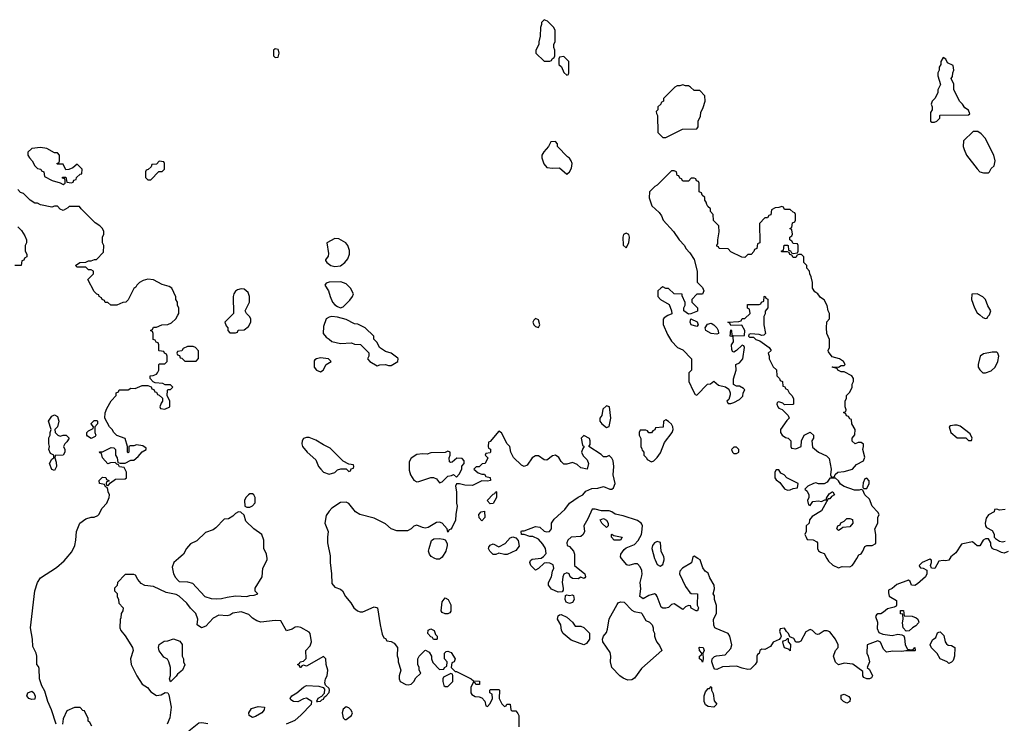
# Model space of a CAD drawing. Header units: inches. Extents: x 2380427 to 2580949, y 385907 to 546039.
# Tile 81 of 121: x 2515604 to 2522563, y 448835 to 453806. Entities that reach past the tile are written whole.
import ezdxf

# ---------------------------------------------------------------- set-up
doc = ezdxf.new("R2010")
doc.units = ezdxf.units.IN
doc.header["$MEASUREMENT"] = 0
for name, color, linetype in [('C5414', 7, 'Continuous'), ('C5415', 7, 'Continuous'), ('C5424', 7, 'Continuous'), ('C5425', 7, 'Continuous')]:
    doc.layers.add(name, color=color, linetype=linetype)

msp = doc.modelspace()

# ---------------------------------------------------------------- linework, layer by layer
at = {"layer": 'C5414', "color": 5, "elevation": 40}
for points in [[(2515860.9, 448830), (2515829.5, 448930), (2515802, 448990), (2515782.5, 449062.5), (2515760.5, 449100.5), (2515743.7, 449150), (2515741.2, 449221.2), (2515736, 449236), (2515724, 449250), (2515723.7, 449310), (2515719.3, 449330), (2515697.6, 449377.6), (2515694, 449430), (2515679.3, 449510), (2515709.6, 449770), (2515729.7, 449830.3), (2515750, 449862.8), (2515864.1, 449935.9), (2515917.5, 449982.5), (2515932.2, 450000)], [(2516727, 450000), (2516692, 449970), (2516682, 449938), (2516691, 449890), (2516704.5, 449864.5), (2516723.5, 449843.5), (2516730, 449838), (2516790, 449834.8), (2516824.5, 449824.5), (2516912, 449730), (2516957.3, 449717.3), (2516993.7, 449713.7), (2517030, 449716.3), (2517070, 449727.3), (2517130, 449736.3), (2517209.1, 449730.9), (2517230, 449738), (2517260.4, 449739.6), (2517286, 449750), (2517268.4, 449768.4), (2517268, 449790), (2517318, 449870), (2517322, 449930), (2517353.2, 449990), (2517352.2, 450000)], [(2517797.7, 450000), (2517797.3, 449970), (2517808, 449890), (2517810, 449822), (2517830, 449796), (2517870, 449782.8), (2517886, 449770), (2517906.8, 449730), (2517945.2, 449685.2), (2517966, 449650), (2517992, 449630), (2518010, 449622.8), (2518030, 449622.8), (2518110, 449658), (2518132, 449650), (2518151, 449530), (2518165.4, 449465.4), (2518178, 449438), (2518190, 449434), (2518198, 449418), (2518230, 449412), (2518250, 449402), (2518274, 449370), (2518271.6, 449311.6), (2518278, 449290), (2518278, 449270), (2518298, 449210), (2518284.7, 449170), (2518284.7, 449150), (2518292, 449130), (2518334, 449110), (2518350, 449107.3), (2518370, 449111.3), (2518388.7, 449130), (2518403.1, 449156.9), (2518434.6, 449185.4), (2518438, 449190), (2518428, 449210), (2518428, 449230), (2518418, 449250), (2518418, 449290), (2518426, 449310), (2518466, 449350), (2518471.6, 449351.6), (2518496.9, 449336.9), (2518514, 449310), (2518514, 449290), (2518523.6, 449263.6), (2518570, 449214), (2518602, 449218), (2518606, 449230), (2518622, 449238), (2518626, 449270), (2518606, 449290), (2518606, 449330), (2518618, 449342), (2518630, 449344.7), (2518654.4, 449334.4), (2518682, 449290), (2518674, 449270), (2518658, 449262), (2518654, 449230), (2518682, 449202), (2518690, 449202), (2518794, 449150), (2518810, 449134), (2518852.7, 449132.7), (2518854, 449110), (2518850, 449108), (2518828.4, 449108.4), (2518822, 449122), (2518810, 449126), (2518792, 449090), (2518792, 449050), (2518799.6, 449039.6), (2518823.6, 449023.6), (2518850, 449022), (2518870, 449014), (2518891.6, 448991.6), (2518898, 448958), (2518910, 448954), (2518930, 448974), (2518946, 449010), (2518942, 449042), (2518926, 449050), (2518926, 449070), (2518930, 449074), (2518990, 449074), (2518994, 449070), (2518992, 449010), (2519011.6, 448971.6), (2519030, 448954), (2519042, 448958), (2519046, 448970), (2519071, 448971), (2519074, 448930), (2519082, 448922), (2519110, 448922), (2519125.4, 448905.4), (2519131, 448890), (2519132, 448810)], [(2518577, 450000), (2518570, 449995.3), (2518550, 449994), (2518538.2, 450000)], [(2519524.8, 450000), (2519526, 449950), (2519598, 449890), (2519602, 449870), (2519598, 449862), (2519590, 449858), (2519570, 449868), (2519550, 449855.3), (2519510, 449859), (2519495.3, 449870), (2519488, 449890), (2519470, 449899), (2519450, 449888), (2519442.8, 449870), (2519438.8, 449830), (2519446, 449790), (2519444.7, 449775.3), (2519436.9, 449763.1), (2519410, 449760.9), (2519362.7, 449782.7), (2519341.6, 449810), (2519340.7, 449830), (2519362.9, 449870), (2519369.4, 449910), (2519378, 449930), (2519374.8, 449954.8), (2519350, 449966), (2519330, 449969.3), (2519310, 449966), (2519270, 449928), (2519250, 449918), (2519215.3, 449950), (2519209, 449970), (2519214.6, 449985.4), (2519225.6, 449994.4), (2519268.6, 450000)], [(2520000, 449913.7), (2519990, 449941.2), (2519970, 449960.9), (2519950, 449960.9), (2519910, 449949), (2519895.5, 449955.5), (2519857.5, 450000)], [(2517490, 448832), (2517550, 448858), (2517590, 448891.3), (2517665.2, 448970), (2517669, 448990), (2517630, 449011.8), (2517610, 449007), (2517570, 448987), (2517538, 448990), (2517520.2, 449000.2), (2517515.3, 449010), (2517528, 449030), (2517562, 449050), (2517610, 449091.3), (2517630, 449102.8), (2517716.8, 449096.8), (2517747.5, 449087.5), (2517757.3, 449077.3), (2517754.8, 449045.2), (2517736.3, 449023.7), (2517711, 449010), (2517702, 448990), (2517708, 448988), (2517730, 448991), (2517738.4, 449001.6), (2517750, 449006.4), (2517757.2, 449022.8), (2517770, 449028), (2517790, 449052), (2517794, 449070), (2517790, 449082), (2517764, 449104), (2517760.2, 449120.2), (2517765.2, 449150), (2517777, 449170), (2517782.7, 449210), (2517769, 449250), (2517768, 449290), (2517750, 449308), (2517630, 449238), (2517610, 449246), (2517598, 449242), (2517594, 449230), (2517588.7, 449228.7), (2517582, 449242), (2517566, 449250), (2517582, 449258), (2517586, 449270), (2517610, 449274), (2517627.3, 449292.7), (2517626, 449350), (2517657.5, 449382.5), (2517666, 449410), (2517656.2, 449470), (2517650, 449478), (2517590, 449512.7), (2517570, 449517.2), (2517550, 449513.2), (2517530, 449500.9), (2517490, 449488), (2517450, 449558), (2517410, 449562), (2517309, 449549), (2517279, 449559), (2517250, 449578), (2517223.1, 449603.1), (2517170, 449622), (2517110, 449614), (2517090, 449599), (2517070, 449594), (2517010, 449598), (2516970, 449578), (2516919.8, 449520.2), (2516888.7, 449508.7), (2516858, 449530), (2516862, 449570), (2516848, 449610), (2516810, 449648), (2516784.7, 449684.7), (2516730, 449734), (2516710, 449744), (2516638, 449758), (2516550, 449802), (2516488.4, 449808.4), (2516463.1, 449823.1), (2516438, 449850), (2516422, 449882), (2516410, 449886), (2516350, 449886), (2516294, 449830), (2516291.6, 449808.4), (2516274, 449790), (2516274, 449770), (2516291.6, 449751.6), (2516292, 449730), (2516302, 449710), (2516303.6, 449683.6), (2516334, 449650), (2516332, 449630), (2516322, 449610), (2516319.6, 449580.4), (2516312.7, 449567.3), (2516312, 449510), (2516318, 449490), (2516350, 449452), (2516402, 449370), (2516404.7, 449350), (2516386.8, 449290), (2516391.3, 449250), (2516431, 449170), (2516470, 449112), (2516506.8, 449086.8), (2516530, 449058), (2516571.6, 449031.6), (2516604, 449036), (2516631.6, 449051.6), (2516651.3, 449051.3), (2516656.9, 449036.9), (2516674.8, 448950), (2516666, 448874), (2516646.8, 448830)], [(2520000, 449721), (2519987, 449730), (2519994.5, 449785.5), (2519989.7, 449830), (2520000, 449878)], [(2520000, 449223.8), (2519998, 449222), (2519950, 449154), (2519930, 449142.7), (2519900.9, 449140.9), (2519870, 449153.2), (2519845.2, 449170), (2519790, 449229), (2519779.5, 449270), (2519782, 449310), (2519776.2, 449336.2), (2519725.2, 449410), (2519724, 449430), (2519729.2, 449450), (2519750, 449476), (2519759.3, 449500.7), (2519770, 449572), (2519825.4, 449674.6), (2519834.5, 449685.5), (2519850, 449693.4), (2519876, 449690), (2519930, 449634.8), (2519945.8, 449625.8), (2519996, 449616), (2520000, 449609.6)], [(2516114.6, 448814.6), (2516100.4, 448840.4), (2516088, 448850), (2516088, 448870), (2516062, 448922), (2516050, 448926), (2516030, 448946), (2515990, 448946), (2515938, 448922), (2515910, 448866), (2515906.8, 448830)], [(2516798.6, 448781.4), (2516870, 448838), (2516890, 448841), (2516934.4, 448834.4)]]:
    msp.add_lwpolyline(points, dxfattribs=at)
for points in [[(2518610, 449608), (2518590, 449618), (2518582, 449630), (2518590, 449694), (2518610, 449722), (2518632, 449710), (2518651.1, 449671.1), (2518651.6, 449628.4), (2518643.6, 449616.4), (2518630, 449608)], [(2519490, 449682), (2519466, 449690), (2519458, 449710), (2519462, 449738), (2519470, 449742), (2519490, 449738), (2519510, 449742), (2519518, 449738), (2519522, 449710), (2519510, 449688.7)], [(2519530, 449522), (2519570, 449522), (2519590, 449512), (2519630, 449472), (2519632, 449430), (2519610, 449398), (2519590, 449389), (2519501.5, 449421.5), (2519445.2, 449470), (2519433.2, 449490), (2519429, 449530), (2519405.2, 449570), (2519410, 449594), (2519418, 449602), (2519430, 449604.7), (2519470, 449586), (2519512, 449550)], [(2518527.3, 449427.3), (2518522, 449442), (2518510, 449446), (2518489, 449469), (2518490, 449494), (2518510, 449502), (2518532, 449490), (2518542, 449462), (2518554, 449450), (2518554, 449430), (2518550, 449428)], [(2516670, 449128), (2516662, 449150), (2516668.4, 449171.6), (2516668.7, 449230), (2516658, 449270), (2516648.4, 449288.4), (2516623.1, 449303.1), (2516610, 449318), (2516590, 449348), (2516584, 449370), (2516589.3, 449390.7), (2516624.7, 449415.3), (2516650, 449418), (2516690, 449431), (2516736, 449416), (2516751.6, 449391.6), (2516752, 449310), (2516762, 449290), (2516762, 449270), (2516771.3, 449248.7), (2516754, 449210), (2516718, 449182), (2516710, 449168)], [(2518650, 449186), (2518598, 449162), (2518594, 449150), (2518594, 449130), (2518602, 449102), (2518610, 449094), (2518630, 449094), (2518666, 449130), (2518666, 449170), (2518662, 449182)], [(2515690, 449002), (2515668.7, 449010), (2515655.3, 449030), (2515662, 449050), (2515690, 449061), (2515704.7, 449050), (2515714, 449026), (2515710, 449006)], [(2517250, 448877), (2517226, 448890), (2517222.7, 448910), (2517241.2, 448938.8), (2517290, 448954.8), (2517334, 448950), (2517332, 448930), (2517316, 448910), (2517270, 448882.9)], [(2517910, 448952), (2517890, 448934), (2517884, 448910), (2517890, 448874), (2517902, 448862), (2517910, 448862), (2517948.7, 448890), (2517955.1, 448910), (2517945.2, 448930), (2517930, 448945.2)]]:
    msp.add_lwpolyline(points, close=True, dxfattribs=at)
at = {"layer": 'C5415', "color": 5, "elevation": 40}
for points in [[(2519310, 453806), (2519292.7, 453787.3), (2519292.7, 453772.7), (2519284.7, 453750), (2519282, 453690), (2519272, 453650), (2519272, 453630), (2519252, 453590), (2519252, 453570), (2519310, 453514), (2519350, 453514), (2519362, 453518), (2519366, 453530), (2519382, 453538), (2519386, 453550), (2519386, 453590), (2519378, 453610), (2519378, 453630), (2519387.3, 453652.7), (2519388, 453730), (2519378, 453750), (2519334.6, 453794.6)], [(2517410, 453599), (2517398, 453590), (2517398, 453550), (2517410, 453538), (2517430, 453542), (2517437.2, 453570), (2517434, 453590), (2517430, 453595.3)], [(2519450, 453546), (2519418, 453542), (2519414, 453530), (2519414, 453490), (2519432.7, 453472.7), (2519450, 453434), (2519470, 453414), (2519482, 453418), (2519486, 453430), (2519486, 453510)], [(2515750, 452902), (2515690, 452895.3), (2515662, 452870), (2515662, 452850), (2515672, 452830), (2515692, 452810), (2515710, 452774), (2515730, 452754), (2515754, 452750), (2515758, 452738), (2515774, 452730), (2515778, 452698), (2515834, 452670), (2515890, 452654), (2515910, 452642), (2515926, 452650), (2515926, 452670), (2515922, 452682), (2515907.3, 452687.3), (2515907.3, 452692.7), (2515930, 452694), (2515938, 452658), (2515970, 452654), (2515982, 452658), (2515987.3, 452672.7), (2516002, 452678), (2516006, 452690), (2516030, 452714), (2516042, 452718), (2516046, 452750), (2516010, 452786), (2515979.6, 452760.4), (2515951.6, 452748.4), (2515930, 452746), (2515910, 452786), (2515870, 452786), (2515866, 452790), (2515882, 452798), (2515886, 452810), (2515886, 452850), (2515870, 452866), (2515850, 452866), (2515796.4, 452896.4)], [(2519390, 452946), (2519358, 452942), (2519342, 452910), (2519307.5, 452872.5), (2519294.8, 452850), (2519294.8, 452830), (2519308.1, 452788.1), (2519330, 452762.8), (2519370, 452758), (2519419.6, 452759.6), (2519470, 452714), (2519490, 452732), (2519504, 452756), (2519508.7, 452790), (2519502, 452810), (2519490, 452828), (2519476.4, 452836.4), (2519406, 452910), (2519406, 452930)], [(2516590, 452806), (2516570, 452786), (2516538, 452782), (2516532.7, 452767.3), (2516512.7, 452747.3), (2516498, 452742), (2516494, 452730), (2516494, 452690), (2516510, 452674), (2516530, 452674), (2516587.3, 452732.7), (2516610, 452734), (2516626, 452750), (2516626, 452790), (2516622, 452802)], [(2519890, 452298), (2519871.6, 452288.4), (2519866, 452270), (2519870, 452214), (2519890, 452194), (2519908, 452230), (2519912.7, 452270), (2519908.4, 452288.4)], [(2517830, 452259), (2517774, 452230), (2517786.4, 452153.6), (2517784.7, 452135.3), (2517764.7, 452110), (2517765.4, 452105.4), (2517774, 452090), (2517802, 452070), (2517830, 452062.8), (2517870, 452066.8), (2517902, 452090), (2517923.1, 452116.9), (2517935.3, 452150), (2517934.6, 452174.6), (2517922, 452210), (2517909.1, 452229.1), (2517858.6, 452258.6)], [(2517873, 451953), (2517790, 451952.8), (2517770, 451943.7), (2517761.3, 451930), (2517787.2, 451890), (2517798, 451850), (2517815.5, 451810), (2517830, 451790.7), (2517850, 451778.8), (2517870, 451771.3), (2517890, 451778), (2517936.5, 451823.5), (2517955.3, 451850), (2517962, 451870), (2517942, 451910), (2517910, 451939.3)], [(2517170, 451904), (2517143.5, 451896.5), (2517130, 451888), (2517118, 451870), (2517111.3, 451850), (2517114, 451730), (2517054, 451670), (2517063.6, 451643.6), (2517074, 451630), (2517074, 451610), (2517090, 451594), (2517130, 451594), (2517142, 451598), (2517148.4, 451611.6), (2517190, 451614), (2517220.4, 451639.6), (2517238, 451670), (2517238, 451690), (2517230, 451706), (2517206, 451730), (2517198, 451750), (2517228.7, 451810), (2517228.7, 451850), (2517218, 451878), (2517190, 451902)], [(2517808.9, 451708.9), (2517790, 451705.2), (2517770, 451692.7), (2517750, 451638), (2517748, 451588), (2517770, 451562), (2517792, 451550), (2517810, 451532), (2517870, 451518), (2517950, 451522), (2517970, 451514), (2518011.6, 451511.6), (2518071.6, 451451.6), (2518072, 451430), (2518062, 451410), (2518078, 451390), (2518130, 451361), (2518150, 451368), (2518190, 451370.4), (2518210, 451362.8), (2518230, 451362.8), (2518275.3, 451390), (2518279, 451410), (2518275.5, 451415.5), (2518230, 451449), (2518190, 451462), (2518146, 451490), (2518130, 451526), (2518106, 451550), (2518106, 451570), (2518046, 451630), (2517994.6, 451654.6), (2517970, 451658), (2517910, 451688.7), (2517850, 451704)], [(2519250, 451695.3), (2519236.9, 451683.1), (2519231.3, 451670), (2519238, 451650), (2519250, 451638), (2519270, 451632), (2519279, 451650), (2519270, 451686)], [(2516830, 451498), (2516790, 451498), (2516758, 451482), (2516750, 451466), (2516718, 451462), (2516714, 451450), (2516718, 451438), (2516732.7, 451432.7), (2516738, 451418), (2516750, 451414), (2516770, 451394), (2516850, 451394), (2516867.3, 451412.7), (2516867.3, 451467.3), (2516846, 451490)], [(2517730, 451417.2), (2517702, 451410), (2517690, 451404), (2517684.7, 451395.3), (2517683.8, 451350), (2517702, 451330), (2517730, 451317.3), (2517749, 451330), (2517769.3, 451370.7), (2517806, 451390), (2517786, 451410)], [(2519750, 451079), (2519726.4, 451053.6), (2519718, 451010), (2519704.7, 450990), (2519704.7, 450970), (2519718, 450950), (2519750, 450924.7), (2519770, 450932), (2519782.7, 450990), (2519772, 451072)], [(2515890, 450864.7), (2515910, 450871.3), (2515931.1, 450871.1), (2515954, 450850), (2515936.9, 450823.1), (2515922, 450810), (2515914, 450790), (2515922, 450770), (2515922, 450750), (2515912, 450730), (2515854, 450726), (2515852, 450710), (2515861, 450681), (2515862.8, 450650), (2515850, 450622), (2515830, 450628), (2515814, 450670), (2515830, 450702), (2515846, 450710), (2515846, 450730), (2515822, 450742), (2515808.7, 450770), (2515813.2, 450790), (2515808.7, 450810), (2515808.7, 450851.3), (2515818, 450870), (2515818, 450890), (2515826, 450910), (2515808, 450970), (2515830, 451004.7), (2515850, 451014), (2515870, 451002), (2515880.7, 450970), (2515870.8, 450929.2), (2515852, 450910), (2515854, 450890), (2515874, 450870)], [(2516110, 450848), (2516083.1, 450863.1), (2516078, 450870), (2516078, 450890), (2516090, 450902), (2516122, 450918), (2516126, 450930), (2516108, 450950), (2516110, 450954), (2516130, 450974), (2516150, 450974), (2516154, 450970), (2516154, 450950), (2516134, 450930), (2516134, 450890), (2516142, 450870), (2516138, 450862)], [(2517650, 450855.3), (2517630, 450855.3), (2517610, 450848), (2517601, 450830), (2517598, 450810), (2517602.8, 450790), (2517636, 450750), (2517696.8, 450696.8), (2517716, 450650), (2517731, 450630), (2517751.3, 450610), (2517790, 450594.8), (2517830, 450606.8), (2517850, 450624.7), (2517872.7, 450632.7), (2517910, 450634), (2517930, 450614), (2517942, 450618), (2517947.3, 450632.7), (2517962, 450638), (2517966, 450650), (2517962, 450662), (2517930, 450666), (2517890, 450688), (2517798, 450778), (2517750, 450802), (2517696.5, 450836.5)], [(2518630, 450758), (2518612, 450748), (2518510, 450746), (2518483.6, 450736.4), (2518450, 450739), (2518410, 450734), (2518370, 450708), (2518356.9, 450683.1), (2518356.9, 450623.1), (2518366.8, 450590), (2518390, 450552), (2518410, 450542), (2518423.6, 450543.6), (2518510, 450572), (2518528.4, 450571.6), (2518550, 450562), (2518570, 450534), (2518590, 450542), (2518630, 450581), (2518655.3, 450584.7), (2518670, 450592), (2518690, 450574), (2518710, 450594), (2518728, 450630), (2518728.4, 450651.6), (2518746, 450670), (2518746, 450690), (2518730, 450706), (2518692.7, 450707.3), (2518659.6, 450680.4), (2518650, 450678), (2518642, 450682), (2518638, 450710), (2518646, 450730), (2518646, 450750)], [(2518930, 450386), (2518908, 450410), (2518950, 450454), (2518962, 450458), (2518970, 450472), (2518974, 450470), (2518974, 450430), (2518950, 450388)], [(2517250, 450455.3), (2517230, 450455.3), (2517222, 450450), (2517202, 450430), (2517192, 450410), (2517194, 450370), (2517210, 450362), (2517230, 450362), (2517250, 450372), (2517268.4, 450391.6), (2517268, 450430), (2517258, 450450)], [(2518870, 450266), (2518850, 450286), (2518848.7, 450310), (2518866, 450330), (2518890, 450334), (2518891.3, 450290)], [(2519750, 450218), (2519718, 450250), (2519707.3, 450272.7), (2519730, 450282), (2519752, 450270), (2519762, 450250), (2519762, 450230)], [(2519030, 450028.7), (2518990, 450038), (2518970, 450028), (2518950, 450028), (2518926, 450050), (2518918, 450070), (2518920.4, 450079.6), (2518930, 450094), (2518950, 450102), (2518990, 450082), (2519034.6, 450105.4), (2519070, 450144.7), (2519090, 450151.3), (2519110, 450144.7), (2519126.4, 450126.4), (2519134.4, 450085.6), (2519110, 450055.3), (2519050, 450028.7)], [(2519850, 450129.2), (2519806, 450130), (2519786, 450150), (2519786, 450170), (2519790, 450172), (2519802, 450162), (2519862, 450150)]]:
    msp.add_lwpolyline(points, close=True, dxfattribs=at)
for points in [[(2515932.2, 450000), (2515972.5, 450047.5), (2515993.2, 450090), (2516001.2, 450130), (2516004, 450190), (2516028, 450250), (2516070, 450278.8), (2516110, 450291), (2516130, 450291), (2516156.6, 450303.4), (2516164, 450310), (2516186, 450354), (2516219, 450390), (2516235.3, 450430), (2516238, 450450), (2516228, 450470), (2516227.3, 450487.3), (2516222, 450502), (2516210, 450506), (2516202, 450522), (2516168, 450530), (2516166, 450550), (2516190, 450574), (2516212.7, 450572.7), (2516218, 450558), (2516234, 450550), (2516234, 450546), (2516218, 450542), (2516214, 450530), (2516218, 450518), (2516230, 450514), (2516246, 450534), (2516280.4, 450559.6), (2516350, 450562), (2516358, 450570), (2516358, 450610), (2516342, 450642), (2516310, 450646), (2516302, 450662), (2516290, 450666), (2516278, 450678), (2516244.7, 450675.3), (2516227.3, 450667.3), (2516188, 450710), (2516182, 450742), (2516170, 450746), (2516168, 450752), (2516190, 450754), (2516250, 450784.7), (2516270, 450782), (2516282, 450770), (2516282, 450730), (2516291.6, 450711.6), (2516298, 450678), (2516312.7, 450672.7), (2516350, 450672), (2516390, 450694), (2516410, 450694), (2516440.4, 450719.6), (2516470, 450754), (2516498, 450770), (2516498, 450778), (2516474.6, 450794.6), (2516430, 450802), (2516410, 450795.3), (2516384.7, 450795.3), (2516374, 450790), (2516374, 450750), (2516370, 450746), (2516366, 450750), (2516366, 450790), (2516350, 450846), (2516290, 450868), (2516268, 450890), (2516258, 450910), (2516238, 450930), (2516206, 450990), (2516207.3, 451027.3), (2516220.4, 451059.6), (2516250, 451114), (2516286, 451150), (2516286, 451170), (2516302, 451178), (2516306, 451190), (2516370, 451192), (2516390, 451202), (2516420.4, 451199.6), (2516470, 451222), (2516510, 451222), (2516532.7, 451212.7), (2516538, 451198), (2516552.7, 451192.7), (2516558, 451178), (2516570, 451174), (2516578, 451158), (2516590, 451154), (2516612.7, 451132.7), (2516614, 451110), (2516603.6, 451096.4), (2516594, 451070), (2516598, 451058), (2516630, 451054), (2516666, 451070), (2516666, 451110), (2516646, 451150), (2516647.3, 451187.3), (2516650, 451194), (2516670, 451194), (2516686, 451210), (2516670, 451226), (2516632.7, 451227.3), (2516614.6, 451234.6), (2516560.4, 451240.4), (2516547.3, 451247.3), (2516526, 451270), (2516526, 451290), (2516547.3, 451292.7), (2516570, 451302), (2516578, 451310), (2516586, 451330), (2516586, 451370), (2516590, 451374), (2516630, 451374), (2516646, 451390), (2516646, 451430), (2516642, 451442), (2516626, 451450), (2516622, 451462), (2516590, 451466), (2516586, 451470), (2516586, 451510), (2516582, 451522), (2516567.3, 451527.3), (2516562, 451542), (2516547.3, 451547.3), (2516546, 451590), (2516542, 451602), (2516528, 451610), (2516542, 451618), (2516550, 451634), (2516570, 451634), (2516608.9, 451651.1), (2516650, 451652), (2516676.4, 451663.6), (2516708.4, 451691.6), (2516722, 451718), (2516728, 451730), (2516727.3, 451767.3), (2516718, 451790), (2516718, 451810), (2516708.4, 451828.4), (2516707.3, 451847.3), (2516678, 451910), (2516660.2, 451920.2), (2516610, 451935.3), (2516550, 451968), (2516510, 451974), (2516476.9, 451963.1), (2516451.1, 451948.9), (2516432, 451930), (2516423.6, 451916.4), (2516410, 451906), (2516370, 451826), (2516354, 451810), (2516332.7, 451807.3), (2516290, 451788), (2516248.4, 451788.4), (2516227.3, 451807.3), (2516208.4, 451808.4), (2516202, 451822), (2516186, 451830), (2516182, 451842), (2516166, 451850), (2516162, 451862), (2516150, 451866), (2516130, 451886), (2516086, 451970), (2516126, 452010), (2516126, 452030), (2516110, 452038), (2516090, 452038), (2516070, 452058), (2516010, 452058), (2515998, 452070), (2516028.4, 452091.6), (2516070, 452094), (2516090, 452102), (2516110, 452102), (2516132.7, 452112.7), (2516147.3, 452112.7), (2516196.4, 452163.6), (2516198, 452210), (2516188, 452230), (2516188, 452270), (2516198, 452290), (2516198, 452310), (2516188, 452330), (2516169, 452349), (2516138, 452370), (2516038, 452470), (2516027.3, 452487.3), (2515952.7, 452487.3), (2515943.6, 452476.4), (2515910, 452458), (2515890, 452468), (2515870, 452488), (2515850, 452488.7), (2515830, 452481.2), (2515750, 452498), (2515728.7, 452508.7), (2515710, 452509), (2515678, 452530), (2515630, 452578), (2515610, 452586), (2515590, 452606)], [(2515590, 452342), (2515616.9, 452316.9), (2515639.6, 452279.6), (2515652, 452250), (2515651.6, 452228.4), (2515642, 452210), (2515642, 452170), (2515654, 452150), (2515654, 452130), (2515638, 452122), (2515632.7, 452107.3), (2515618, 452102), (2515614, 452070), (2515570, 452068.7)], [(2519268.6, 450000), (2519290, 450002.8), (2519307, 450013), (2519325.2, 450034.8), (2519320.9, 450070), (2519301.2, 450101.2), (2519270, 450135.3), (2519230, 450155.3), (2519210, 450155.3), (2519170, 450168), (2519150, 450168), (2519148, 450190), (2519150, 450194), (2519170, 450194), (2519250, 450226), (2519279.8, 450219.8), (2519310, 450191.3), (2519330, 450186.8), (2519348.9, 450191.1), (2519362, 450210), (2519362, 450250), (2519382, 450278), (2519455.6, 450344.4), (2519489.4, 450390), (2519550, 450433), (2519584, 450450), (2519605.1, 450474.9), (2519646.6, 450493.4), (2519690, 450497.4), (2519730, 450508.4), (2519774, 450490), (2519790, 450488), (2519800.9, 450499.1), (2519812.7, 450530), (2519799.3, 450590), (2519804, 450650), (2519799, 450690), (2519790, 450708), (2519770, 450728), (2519750, 450718), (2519730, 450718), (2519714, 450734), (2519626, 450790), (2519635.3, 450804.7), (2519635.3, 450830), (2519630, 450846), (2519590, 450868), (2519572, 450850), (2519581, 450801), (2519594, 450790), (2519583.6, 450776.4), (2519574, 450750), (2519585.4, 450725.4), (2519615.3, 450695.3), (2519624.7, 450670), (2519614, 450630), (2519570, 450639), (2519544.1, 450664.1), (2519510, 450677.2), (2519470, 450665.2), (2519450, 450665.2), (2519430, 450684), (2519413.3, 450713.3), (2519390, 450729.3), (2519370, 450724), (2519330, 450694), (2519310, 450695.3), (2519270, 450725.2), (2519250, 450725.2), (2519226, 450710), (2519190, 450658), (2519170, 450648.7), (2519150, 450658), (2519093.2, 450713.2), (2519074, 450750), (2519068, 450790), (2519048, 450810), (2519010, 450886), (2518990, 450898), (2518930, 450826), (2518918, 450822), (2518914, 450790), (2518918, 450778), (2518931.6, 450771.6), (2518932, 450750), (2518930, 450746), (2518898, 450742), (2518894, 450730), (2518912, 450710), (2518894, 450670), (2518872.7, 450667.3), (2518850, 450646), (2518830, 450646), (2518814, 450630), (2518843.6, 450603.6), (2518870, 450594), (2518890, 450594), (2518898, 450578), (2518930, 450572), (2518932, 450550), (2518910, 450546), (2518870, 450548), (2518804.7, 450515.3), (2518750, 450517.2), (2518712, 450528), (2518690, 450526), (2518684.7, 450510), (2518691, 450471), (2518691.1, 450391.1), (2518696, 450370), (2518686, 450310), (2518684.7, 450270), (2518659.8, 450220.2), (2518650, 450206), (2518638, 450202), (2518630, 450186), (2518626, 450210), (2518590, 450248), (2518570, 450255.3), (2518550, 450253.2), (2518490, 450217.2), (2518470, 450213.2), (2518450, 450217.2), (2518410, 450235.3), (2518390, 450228.7), (2518370, 450209), (2518344.5, 450195.5), (2518270, 450194), (2518230, 450208.7), (2518190, 450244), (2518110, 450285.2), (2518008, 450310), (2517978, 450330), (2517930, 450388), (2517910, 450398), (2517870, 450394), (2517810, 450354), (2517790, 450334), (2517770, 450302), (2517759.3, 450250), (2517784.4, 450190), (2517778.4, 450150), (2517779.3, 450110), (2517798, 450018), (2517797.7, 450000)], [(2520000, 450906), (2519990, 450906), (2519982, 450890), (2519982, 450870), (2519992.7, 450847.3), (2519994, 450790), (2520000, 450773.5)], [(2517352.2, 450000), (2517349.1, 450029.1), (2517329, 450070), (2517328.9, 450128.9), (2517314, 450170), (2517258, 450210), (2517203.1, 450263.1), (2517190, 450306), (2517167.3, 450327.3), (2517150, 450328), (2517130, 450318), (2517110, 450298), (2517079.6, 450280.4), (2517050, 450278), (2516990, 450215.3), (2516970, 450202), (2516916.9, 450183.1), (2516855.3, 450124.7), (2516810, 450102), (2516782, 450070), (2516762, 450030), (2516727, 450000)], [(2520000, 450242.7), (2519996.3, 450250), (2519970, 450268.2), (2519870, 450300.7), (2519811.7, 450311.7), (2519790, 450329), (2519770, 450336), (2519716.4, 450336.4), (2519670, 450349), (2519650, 450348.7), (2519619.9, 450280.1), (2519591, 450230), (2519596, 450190), (2519587.3, 450170), (2519570, 450155.1), (2519502, 450150), (2519478, 450130), (2519471.3, 450110), (2519472, 450092), (2519490, 450084.7), (2519517.3, 450050), (2519524, 450030), (2519524.8, 450000)], [(2518538.2, 450000), (2518512.9, 450012.9), (2518499, 450030), (2518493.2, 450050), (2518497.2, 450070), (2518514.6, 450125.4), (2518530, 450138), (2518570, 450141), (2518596.9, 450136.9), (2518611.3, 450131.3), (2518624.7, 450104.7), (2518626, 450090), (2518614.8, 450050), (2518590, 450008.7), (2518577, 450000)], [(2519857.5, 450000), (2519849, 450010), (2519853.2, 450030), (2519876.6, 450063.4), (2519890, 450074.8), (2519950, 450098), (2519974.6, 450125.4), (2519997.7, 450170), (2520000, 450185.8)]]:
    msp.add_lwpolyline(points, dxfattribs=at)
at = {"layer": 'C5424', "color": 5, "elevation": 40}
for points in [[(2520359.4, 450000), (2520351.1, 449968.9), (2520288.2, 449931.8), (2520270.6, 449910), (2520266, 449890), (2520310, 449802), (2520339.6, 449759.6), (2520350, 449752), (2520394, 449750), (2520392, 449670), (2520402, 449650), (2520394, 449630), (2520386, 449630), (2520350, 449648), (2520346, 449666), (2520330, 449668), (2520310, 449658), (2520290, 449638), (2520230, 449679), (2520210, 449674), (2520190, 449654), (2520170, 449648), (2520148.4, 449648.4), (2520136.4, 449656.4), (2520109.2, 449730), (2520102, 449742), (2520090, 449749.2), (2520050, 449738), (2520010, 449714), (2520000, 449721)], [(2520091.1, 450000), (2520094, 449990), (2520110, 449958), (2520130, 449944.7), (2520150, 449958), (2520159.3, 449990), (2520157.7, 450000)], [(2522178.7, 450000), (2522170, 449988), (2522150, 449982), (2522130, 449985.2), (2522099.6, 449980.4), (2522070.7, 449929.3), (2522048, 449930), (2522042, 449950), (2522048, 449970), (2522047.3, 449987.3), (2522035.3, 449995.3), (2521982, 449970), (2521962, 449950), (2521963.6, 449943.6), (2521970, 449934), (2521990, 449932), (2522016, 449916), (2522016, 449890), (2522006, 449870), (2521950, 449821.2), (2521930, 449809.3), (2521906, 449810), (2521896.4, 449836.4), (2521886, 449846), (2521803.5, 449816.5), (2521770, 449788), (2521744.7, 449775.3), (2521743.6, 449756.4), (2521750, 449734), (2521802, 449702), (2521802, 449670), (2521798, 449662), (2521784.7, 449655.3), (2521736.8, 449643.2), (2521710, 449619), (2521690, 449608.7), (2521670, 449608), (2521659.6, 449600.4), (2521652, 449590), (2521666, 449550), (2521664, 449504), (2521676.9, 449476.9), (2521704, 449464), (2521770, 449456), (2521810, 449464.7), (2521839.6, 449459.6), (2521852.7, 449452.7), (2521858, 449438), (2521862, 449390), (2521878, 449358), (2521910, 449354), (2521922, 449358), (2521930, 449371.3), (2521932, 449350), (2521930, 449346), (2521866, 449346), (2521838.8, 449341.2), (2521774.4, 449345.6), (2521730, 449338), (2521710, 449358), (2521688.4, 449408.4), (2521670, 449418), (2521594, 449390), (2521591, 449330), (2521601, 449310), (2521610.7, 449270), (2521594, 449230), (2521610, 449214), (2521631, 449170), (2521623.6, 449156.4), (2521610, 449149), (2521590, 449149), (2521570, 449158), (2521564, 449170), (2521562, 449202), (2521492.7, 449252.7), (2521430, 449259), (2521390, 449249.2), (2521370, 449268), (2521355.3, 449310), (2521369, 449350), (2521388.7, 449370), (2521388.7, 449390), (2521369, 449430), (2521330, 449482), (2521310, 449488.7), (2521290, 449488.7), (2521255.3, 449464.7), (2521242, 449462), (2521230, 449466), (2521206, 449490), (2521190, 449498), (2521159.6, 449480.4), (2521123.6, 449416.4), (2521110, 449408), (2521090, 449408), (2521074.6, 449434.6), (2521046, 449446), (2521038, 449470), (2521023.1, 449483.1), (2521010, 449506), (2520978, 449502), (2520974, 449486), (2520984.7, 449450), (2520982, 449438), (2520972, 449428), (2520930, 449408.7), (2520910, 449378), (2520870, 449355.3), (2520850, 449358), (2520834, 449350), (2520831.3, 449328.7), (2520818, 449322), (2520814, 449310), (2520814, 449270), (2520802, 449250), (2520770, 449218), (2520750, 449215.3), (2520710, 449224), (2520670, 449239), (2520570, 449234), (2520530, 449215.3), (2520518, 449218), (2520510, 449226), (2520495.3, 449270), (2520498, 449290), (2520514, 449306), (2520528.9, 449311.1), (2520590, 449318.8), (2520630, 449362.8), (2520638, 449390), (2520622.7, 449450), (2520610, 449469), (2520525.2, 449505.2), (2520518, 449510), (2520508.9, 449528.9), (2520508, 449570), (2520528, 449610), (2520528.4, 449631.6), (2520528.4, 449668.4), (2520515.3, 449710), (2520514.6, 449734.6), (2520506, 449750), (2520514, 449786), (2520513.2, 449810), (2520482, 449862), (2520470, 449895.3), (2520448.7, 449908.7), (2520432.9, 449932.9), (2520412.7, 449990), (2520395.8, 450000)], [(2521308.5, 450000), (2521319.6, 449979.6), (2521350, 449952), (2521390, 449934), (2521416.4, 449943.6), (2521470, 449941), (2521488, 449950), (2521498, 449962), (2521520.6, 450000)], [(2520000, 449878), (2520002.6, 449890), (2520001.3, 449910), (2520000, 449913.7)], [(2520000, 449609.6), (2520030, 449562), (2520054, 449550), (2520074, 449530), (2520082, 449510), (2520082, 449490), (2520091.1, 449471.1), (2520091.3, 449450), (2520098, 449430), (2520107.1, 449407.1), (2520125.4, 449385.4), (2520142, 449350), (2520000, 449223.8)]]:
    msp.add_lwpolyline(points, dxfattribs=at)
for points in [[(2521870, 449486), (2521848.4, 449508.4), (2521844, 449544), (2521848.7, 449570), (2521846, 449606), (2521830, 449608), (2521828.4, 449631.6), (2521850.9, 449630.9), (2521854, 449594), (2521910.8, 449590.8), (2521941, 449581), (2521952, 449570), (2521958, 449550), (2521955.3, 449544.7), (2521936.9, 449523.1), (2521914, 449510), (2521890, 449488)], [(2521050, 449346), (2521038, 449358), (2521010, 449368), (2521002, 449390), (2520998, 449410), (2521002, 449418), (2521018, 449422), (2521030, 449434), (2521034, 449434), (2521034, 449410), (2521052, 449392)], [(2522170, 449258), (2522158, 449270), (2522109.3, 449289.3), (2522089.3, 449329.3), (2522049.2, 449369.2), (2522038, 449390), (2522056.4, 449423.6), (2522078, 449442), (2522090, 449474), (2522100.4, 449479.6), (2522110, 449482), (2522135.3, 449455.3), (2522144.7, 449410), (2522155.3, 449395.3), (2522166.8, 449386.8), (2522190, 449384.7), (2522212, 449370), (2522211.1, 449308.9), (2522201, 449279), (2522190, 449266)], [(2520430, 449268), (2520422, 449282), (2520408, 449290), (2520408, 449310), (2520422, 449318), (2520426, 449330), (2520408, 449350), (2520406, 449370), (2520410, 449372), (2520434, 449370), (2520442, 449350), (2520432.7, 449327.3), (2520434, 449290)], [(2520510, 448949), (2520470, 448953.2), (2520450, 448965.2), (2520442.4, 448990), (2520442.4, 449030), (2520450, 449058), (2520470, 449082), (2520478, 449082), (2520490, 449094), (2520494, 449090), (2520494, 449070), (2520504.7, 449044.7), (2520512.7, 448992.7), (2520532, 448970)], [(2521450, 448978), (2521426, 448990), (2521410, 449006), (2521410, 449034), (2521430, 449042), (2521463.6, 449023.6), (2521474, 449010), (2521470, 448988)]]:
    msp.add_lwpolyline(points, close=True, dxfattribs=at)
at = {"layer": 'C5425', "color": 5, "elevation": 40}
for points in [[(2522130, 453538), (2522114, 453510), (2522114, 453490), (2522102, 453470), (2522102, 453450), (2522092, 453430), (2522092, 453410), (2522111.6, 453348.4), (2522092, 453310), (2522092, 453290), (2522072, 453250), (2522052, 453230), (2522044.7, 453210), (2522052, 453190), (2522052, 453170), (2522042, 453150), (2522042, 453090), (2522050, 453082), (2522070, 453082), (2522086, 453090), (2522106, 453110), (2522106, 453130), (2522110, 453132), (2522310, 453134), (2522318, 453142), (2522310, 453166), (2522283.1, 453183.1), (2522268, 453210), (2522249.1, 453229.1), (2522206, 453310), (2522206, 453350), (2522188, 453390), (2522196.4, 453403.6), (2522198, 453430), (2522206, 453450), (2522202, 453482), (2522160.2, 453500.2), (2522150, 453526)], [(2520290, 453346), (2520270, 453338), (2520250, 453338), (2520234, 453330), (2520154, 453250), (2520154, 453230), (2520138, 453222), (2520134, 453210), (2520114, 453190), (2520114, 453170), (2520102, 453158), (2520103.6, 453143.6), (2520112, 453130), (2520114, 453010), (2520150, 452974), (2520170, 452974), (2520190, 452982), (2520288.4, 453031.6), (2520390, 453034), (2520398, 453050), (2520398, 453090), (2520416.4, 453123.6), (2520418, 453150), (2520434.6, 453185.4), (2520448, 453230), (2520447.3, 453267.3), (2520410, 453306), (2520370, 453306), (2520346, 453330), (2520330, 453338), (2520310, 453338)], [(2522376.4, 453016.4), (2522343.6, 453016.4), (2522274, 452950), (2522271.3, 452910), (2522278, 452890), (2522296, 452850), (2522370, 452752), (2522390, 452732), (2522416.4, 452723.6), (2522450, 452724.7), (2522458, 452730), (2522470, 452754), (2522490, 452774), (2522494.6, 452785.4), (2522498, 452810), (2522488.7, 452850), (2522428, 452970), (2522400.4, 453000.4)], [(2520230, 452738), (2520210, 452738), (2520110, 452638), (2520091.6, 452628.4), (2520054, 452590), (2520052.7, 452547.3), (2520072, 452490), (2520123.6, 452443.6), (2520139.8, 452419.8), (2520152, 452390), (2520224.7, 452310), (2520264.7, 452250), (2520302, 452210), (2520312, 452190), (2520339.8, 452159.8), (2520370.9, 452110.9), (2520392, 452030), (2520392.7, 451952.7), (2520430, 451914), (2520438, 451890), (2520430, 451866), (2520390, 451866), (2520354, 451830), (2520354, 451810), (2520394, 451770), (2520394, 451746), (2520347.3, 451727.3), (2520330, 451726), (2520298, 451750), (2520298, 451770), (2520308, 451790), (2520307.3, 451807.3), (2520286, 451854), (2520286, 451866), (2520228.4, 451868.4), (2520190, 451906), (2520170, 451906), (2520150, 451918), (2520134, 451910), (2520114, 451890), (2520114, 451850), (2520132, 451830), (2520194.8, 451794.8), (2520211.6, 451748.4), (2520212.7, 451727.3), (2520183.6, 451716.4), (2520159.6, 451700.4), (2520152, 451690), (2520152.7, 451652.7), (2520182, 451582), (2520210, 451534), (2520254, 451490), (2520290, 451474), (2520352, 451410), (2520352, 451330), (2520334, 451310), (2520334, 451250), (2520363.6, 451183.6), (2520378, 451158), (2520390, 451154), (2520466, 451230), (2520487.3, 451232.7), (2520510, 451252), (2520543.6, 451223.6), (2520591.1, 451211.1), (2520616, 451196), (2520626, 451170), (2520625.4, 451154.6), (2520616.9, 451123.1), (2520602, 451110), (2520610, 451094), (2520630, 451094), (2520650, 451102), (2520690, 451122), (2520714.6, 451145.4), (2520718, 451170), (2520728, 451190), (2520720.4, 451200.4), (2520690, 451218), (2520670, 451218), (2520648.9, 451228.9), (2520648.9, 451268.9), (2520668.7, 451330), (2520666, 451370), (2520690, 451382), (2520714, 451410), (2520726, 451490), (2520722, 451502), (2520710, 451506), (2520670, 451468), (2520650, 451458), (2520642, 451462), (2520636.4, 451476.4), (2520635.3, 451510), (2520648, 451530), (2520646, 451566), (2520626, 451570), (2520630, 451614), (2520634, 451610), (2520638, 451578), (2520652, 451572), (2520726, 451574), (2520728.7, 451610), (2520708, 451648), (2520630, 451646), (2520622, 451662), (2520608, 451670), (2520687.3, 451672.7), (2520702, 451678), (2520710, 451694), (2520730, 451694), (2520766, 451730), (2520762, 451762), (2520748.4, 451768.4), (2520747.3, 451792.7), (2520830, 451794), (2520842, 451798), (2520846, 451810), (2520862, 451818), (2520866, 451850), (2520872.7, 451852.7), (2520878, 451838), (2520892, 451832), (2520892, 451770), (2520872.7, 451747.3), (2520871.6, 451728.4), (2520862, 451710), (2520862, 451650), (2520874, 451590), (2520862, 451578), (2520850, 451575.3), (2520830, 451582), (2520770, 451586), (2520758, 451582), (2520754, 451570), (2520762, 451562), (2520790, 451562), (2520806.4, 451546.4), (2520836, 451536), (2520902, 451490), (2520914, 451470), (2520894, 451450), (2520902, 451430), (2520902, 451410), (2520930, 451354), (2520951.6, 451331.6), (2520954, 451290), (2520974, 451270), (2520978, 451258), (2520994, 451250), (2520998, 451218), (2521010, 451214), (2521018, 451198), (2521030, 451194), (2521042, 451170), (2521062, 451150), (2521072, 451130), (2521074, 451090), (2521067.3, 451087.3), (2521010, 451086), (2520996.4, 451096.4), (2520970, 451106), (2520958, 451102), (2520954, 451090), (2520962, 451070), (2520970, 451062), (2520992.7, 451052.7), (2521034, 451010), (2521042, 450990), (2521026, 450974), (2520982, 450910), (2520982, 450890), (2520992, 450870), (2521015.3, 450855.3), (2521034, 450850), (2521054, 450830), (2521054, 450790), (2521058, 450778), (2521090, 450774), (2521126, 450790), (2521128.4, 450831.6), (2521148, 450870), (2521190, 450892), (2521194, 450890), (2521214, 450870), (2521214, 450850), (2521202, 450830), (2521206.8, 450786.8), (2521250, 450751.3), (2521305.4, 450725.4), (2521324.7, 450704.7), (2521338, 450630), (2521334, 450590), (2521338, 450578), (2521350, 450574), (2521362, 450578), (2521367.3, 450592.7), (2521386, 450610), (2521430, 450614.8), (2521488.9, 450631.1), (2521517.2, 450662.8), (2521568.7, 450690), (2521576, 450716), (2521562, 450770), (2521568, 450790), (2521567.3, 450807.3), (2521550, 450818), (2521530, 450818), (2521508.4, 450808.4), (2521488.4, 450828.4), (2521488, 450850), (2521507.3, 450872.7), (2521508, 450910), (2521486, 450950), (2521482, 450982), (2521470, 450986), (2521462, 451002), (2521447.3, 451007.3), (2521442, 451022), (2521426, 451030), (2521442, 451038), (2521446, 451050), (2521438, 451070), (2521438, 451110), (2521447.3, 451132.7), (2521448.4, 451151.6), (2521470, 451174), (2521488, 451210), (2521488, 451230), (2521498, 451250), (2521498, 451270), (2521486, 451290), (2521430, 451318), (2521410, 451318), (2521386, 451330), (2521382, 451342), (2521346, 451350), (2521350, 451354), (2521390, 451352), (2521410, 451362), (2521430, 451362), (2521438, 451370), (2521426, 451390), (2521398, 451410), (2521345.2, 451425.2), (2521320.4, 451460.4), (2521318, 451470), (2521328, 451490), (2521327.3, 451547.3), (2521308.4, 451588.4), (2521306, 451630), (2521308.4, 451671.6), (2521327.3, 451692.7), (2521328, 451730), (2521318, 451750), (2521310, 451786), (2521290, 451826), (2521263.1, 451843.1), (2521246, 451870), (2521223.1, 451883.1), (2521208, 451910), (2521208, 451950), (2521198, 451990), (2521188, 452010), (2521186, 452030), (2521166, 452050), (2521166, 452070), (2521146, 452090), (2521146, 452130), (2521130, 452146), (2521110, 452146), (2521098, 452142), (2521090, 452126), (2521070, 452126), (2521062, 452142), (2521047.3, 452147.3), (2521042, 452162), (2521030, 452166), (2520990, 452166), (2520986, 452170), (2521002, 452178), (2521007.3, 452212.7), (2521030, 452214), (2521034, 452210), (2521038, 452178), (2521052.7, 452172.7), (2521058, 452158), (2521070, 452154), (2521102, 452158), (2521106, 452170), (2521106, 452210), (2521102, 452222), (2521070, 452226), (2521062, 452242), (2521046, 452250), (2521046, 452270), (2521062, 452278), (2521066, 452290), (2521062, 452322), (2521046, 452330), (2521062, 452338), (2521066, 452370), (2521082, 452378), (2521086, 452390), (2521086, 452430), (2521082, 452442), (2521070, 452446), (2521050, 452466), (2521010, 452466), (2521002, 452482), (2520990, 452486), (2520970, 452478), (2520943.6, 452476.4), (2520918, 452462), (2520912.7, 452427.3), (2520898, 452422), (2520890, 452406), (2520870, 452406), (2520832.7, 452367.3), (2520834, 452230), (2520818, 452222), (2520814, 452190), (2520798, 452182), (2520792.7, 452167.3), (2520772.7, 452147.3), (2520750, 452146), (2520730, 452126), (2520708.4, 452128.4), (2520630, 452166), (2520610, 452186), (2520548.4, 452188.4), (2520542, 452202), (2520530, 452206), (2520530, 452214), (2520538, 452222), (2520538, 452250), (2520548, 452308), (2520546, 452350), (2520508.4, 452388.4), (2520506, 452430), (2520486, 452450), (2520486, 452470), (2520467.3, 452487.3), (2520460.4, 452500.4), (2520456.4, 452516.4), (2520446, 452530), (2520446, 452550), (2520427.3, 452567.3), (2520422, 452582), (2520406, 452590), (2520406, 452650), (2520402, 452662), (2520387.3, 452667.3), (2520382, 452682), (2520370, 452686), (2520350, 452686), (2520330, 452666), (2520290, 452666), (2520282, 452682), (2520270, 452686), (2520262, 452702), (2520250, 452706), (2520246, 452730)], [(2522370, 451868.7), (2522334, 451866), (2522331.3, 451830), (2522351.1, 451771.1), (2522370, 451734), (2522390, 451722), (2522410, 451702), (2522430, 451694), (2522442, 451698), (2522446, 451710), (2522459, 451721), (2522468, 451750), (2522445.2, 451785.2), (2522429, 451830), (2522410, 451849)], [(2520390, 451638), (2520349.4, 451649.4), (2520342, 451670), (2520348, 451692), (2520391.1, 451671.1), (2520398, 451650)], [(2520530, 451585.2), (2520490, 451589), (2520454, 451610), (2520448, 451630), (2520465.2, 451654.8), (2520490, 451661), (2520510.6, 451650.6), (2520531.3, 451630), (2520541, 451610), (2520542, 451590)], [(2522476.6, 451456.6), (2522415.5, 451444.5), (2522391, 451430), (2522378, 451370), (2522378, 451350), (2522390, 451332), (2522411.6, 451311.6), (2522430, 451311.3), (2522470, 451324.7), (2522498, 451350), (2522518, 451390), (2522524, 451430), (2522517.2, 451450), (2522510, 451456)], [(2522230, 450942), (2522210, 450942), (2522183.6, 450936.4), (2522174, 450930), (2522184.7, 450890), (2522230, 450851.3), (2522290, 450852), (2522310, 450834), (2522330, 450834), (2522335.3, 450850), (2522320.4, 450880.4), (2522250, 450934)], [(2520670, 450786), (2520650, 450786), (2520634, 450770), (2520642, 450750), (2520650, 450742), (2520670, 450742), (2520686, 450750), (2520686, 450770)], [(2520970, 450626), (2520950, 450626), (2520942, 450610), (2520942, 450570), (2520950, 450554), (2520976, 450536), (2521010, 450492), (2521030, 450482), (2521050, 450484.7), (2521070, 450494), (2521102, 450498), (2521106, 450530), (2521026, 450570), (2521006, 450590), (2520983.1, 450603.1)], [(2521590, 450566), (2521578, 450562), (2521565.4, 450534.6), (2521562, 450510), (2521562, 450502), (2521570, 450494), (2521590, 450494), (2521608, 450530), (2521607.3, 450547.3)], [(2521390, 450198), (2521378, 450210), (2521386, 450230), (2521402, 450238), (2521408, 450252), (2521430, 450262), (2521450, 450282), (2521470, 450282), (2521490, 450274), (2521491.3, 450250), (2521470, 450222), (2521422, 450218), (2521410, 450208)]]:
    msp.add_lwpolyline(points, close=True, dxfattribs=at)
for points in [[(2520000, 450773.5), (2520003.6, 450763.6), (2520014, 450750), (2520014, 450730), (2520034, 450710), (2520038, 450698), (2520070, 450682), (2520086, 450690), (2520110, 450714), (2520133.6, 450746.4), (2520161.2, 450818.8), (2520215.3, 450890), (2520222, 450910), (2520219, 450930), (2520210, 450948), (2520190, 450968), (2520170, 450978), (2520154, 450970), (2520152.7, 450927.3), (2520098, 450922), (2520092.7, 450907.3), (2520078, 450902), (2520070, 450886), (2520050, 450886), (2520042, 450902), (2520030, 450906), (2520000, 450906)], [(2521520.6, 450000), (2521535.3, 450024.7), (2521550, 450032), (2521562, 450050), (2521576.4, 450083.6), (2521590, 450092), (2521630, 450092), (2521653.6, 450106.4), (2521655.3, 450170), (2521648, 450210), (2521668, 450250), (2521668, 450290), (2521678, 450310), (2521670, 450326), (2521629.1, 450369.1), (2521610, 450418), (2521578, 450450), (2521562, 450482), (2521550, 450486), (2521538, 450482), (2521503.1, 450483.1), (2521430, 450508), (2521405.6, 450525.6), (2521390, 450548), (2521370, 450566), (2521330, 450566), (2521310, 450538), (2521290, 450528), (2521250, 450528), (2521230, 450534), (2521214, 450530), (2521174, 450510), (2521154, 450490), (2521170, 450474), (2521182, 450450), (2521182, 450430), (2521172, 450410), (2521178, 450378), (2521190, 450374), (2521210, 450402), (2521250, 450406), (2521270, 450401), (2521294, 450414), (2521306, 450414), (2521306, 450426), (2521324.7, 450455.3), (2521346, 450470), (2521350.8, 450470.8), (2521362, 450450), (2521342, 450438), (2521330, 450422), (2521318, 450422), (2521270, 450335.3), (2521204.5, 450295.5), (2521186.4, 450273.6), (2521184.7, 450250), (2521162, 450230), (2521162, 450190), (2521154, 450170), (2521162, 450150), (2521170, 450134), (2521211.6, 450131.6), (2521236.9, 450116.9), (2521242, 450110), (2521242, 450070), (2521250, 450054), (2521263.6, 450043.6), (2521290, 450034), (2521308.5, 450000)], [(2522570, 450345.2), (2522530, 450341.2), (2522510, 450348), (2522494, 450346), (2522491.1, 450328.9), (2522450, 450308), (2522434.8, 450285.2), (2522426.8, 450250), (2522430.9, 450230.9), (2522438, 450218), (2522476.9, 450196.9), (2522491.1, 450171.1), (2522492, 450150), (2522499.6, 450139.6), (2522530, 450121), (2522550, 450118), (2522570, 450122)], [(2520000, 450185.8), (2520006.3, 450230), (2520000, 450242.7)], [(2520157.7, 450000), (2520156, 450010), (2520137.2, 450050), (2520132.5, 450112.5), (2520110, 450119.3), (2520090, 450109.2), (2520076.3, 450090), (2520071, 450070), (2520091.1, 450000)], [(2522590, 450048), (2522562, 450038), (2522542, 450042), (2522510, 450059), (2522490, 450062), (2522478, 450070), (2522468, 450090), (2522468, 450110), (2522450, 450138), (2522430, 450138), (2522414, 450130), (2522390, 450088), (2522370, 450088), (2522338, 450118), (2522270, 450104), (2522259.6, 450100.4), (2522219.8, 450040.2), (2522186, 450010), (2522178.7, 450000)], [(2520395.8, 450000), (2520370, 450015.3), (2520366.4, 450013.6), (2520362, 450010), (2520359.4, 450000)]]:
    msp.add_lwpolyline(points, dxfattribs=at)

doc.saveas('drawing.dxf')
